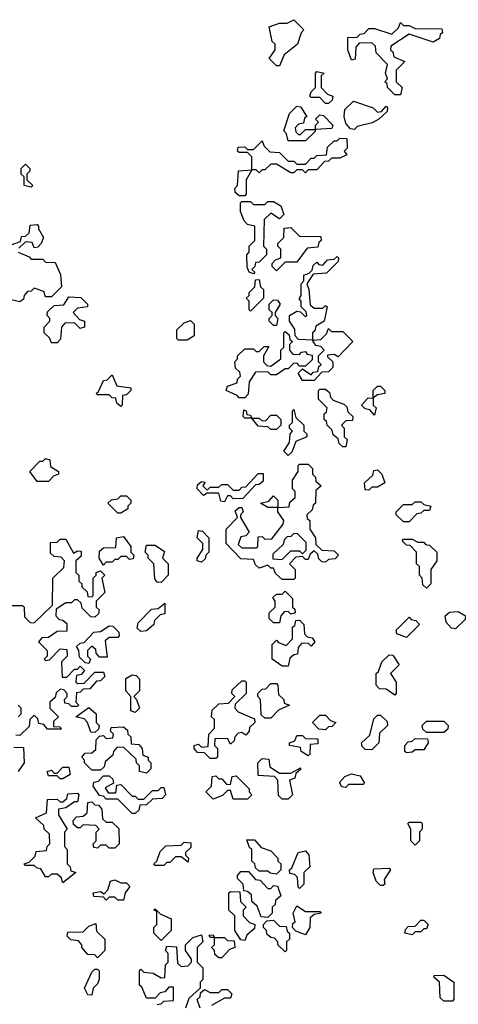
# Model space of a CAD drawing. Extents: x 2494118 to 2687960, y 757339 to 915227.
# Tile 171 of 256: x 2656045 to 2657565, y 783099 to 786510. Entities that reach past the tile are written whole.
import ezdxf

# ---------------------------------------------------------------- set-up
doc = ezdxf.new("R2010")
doc.units = 0

msp = doc.modelspace()

# ---------------------------------------------------------------- linework, layer by layer
at = {"layer": '0CON20XD'}
for points in [[(2656945, 786350), (2656935, 786350), (2656910, 786375), (2656930, 786405), (2656930, 786425), (2656920, 786435), (2656910, 786485), (2656945, 786497.5), (2656971.7, 786498.3), (2656995, 786510), (2657030, 786475), (2657020, 786465), (2657007.5, 786425), (2656961.7, 786388.3), (2656945, 786350)], [(2657365, 786250), (2657345, 786250), (2657320, 786275), (2657318.3, 786288.3), (2657310, 786295), (2657320, 786305), (2657312.5, 786325), (2657320, 786355), (2657280, 786395), (2657278.3, 786418.3), (2657265, 786430), (2657221.7, 786428.3), (2657210, 786415), (2657207, 786373), (2657195, 786370), (2657182.5, 786405), (2657181.7, 786448.3), (2657215, 786450), (2657225, 786460), (2657238.3, 786461.7), (2657255, 786480), (2657275, 786480), (2657335, 786460), (2657358.3, 786481.7), (2657365, 786500), (2657375, 786490), (2657395, 786490), (2657415, 786480), (2657508.3, 786478.3), (2657510, 786465), (2657501.7, 786458.3), (2657500, 786445), (2657477.5, 786432.5), (2657395, 786460), (2657331.7, 786418.3), (2657330, 786405), (2657338.3, 786398.3), (2657341.7, 786381.7), (2657380, 786365), (2657350, 786335), (2657350, 786295), (2657370, 786275), (2657365, 786250)], [(2657115, 786220), (2657105, 786220), (2657085, 786240), (2657055, 786240), (2657050, 786245), (2657055, 786260), (2657070, 786275), (2657070, 786325), (2657075, 786330), (2657100, 786325), (2657090, 786315), (2657090, 786275), (2657111.7, 786251.7), (2657130, 786245), (2657128.3, 786231.7), (2657115, 786220)], [(2657205, 786130), (2657191.7, 786131.7), (2657175, 786150), (2657170, 786175), (2657171.7, 786198.3), (2657201.7, 786228.3), (2657270, 786205), (2657285, 786190), (2657298.3, 786191.7), (2657315, 786210), (2657320, 786205), (2657318.3, 786191.7), (2657290, 786165), (2657267, 786153), (2657215, 786140), (2657205, 786130)], [(2657035, 786090), (2656975, 786090), (2656970, 786115), (2656960, 786125), (2656980, 786185), (2657005, 786210), (2657018.3, 786208.3), (2657040, 786175), (2657031.7, 786168.3), (2657028.3, 786151.7), (2657011.7, 786148.3), (2657000, 786135), (2657001.7, 786121.7), (2657011.7, 786111.7), (2657018.3, 786111.7), (2657035, 786130), (2657070, 786130), (2657070, 786145), (2657080, 786155), (2657070, 786165), (2657085, 786180), (2657098.3, 786178.3), (2657130, 786145), (2657127, 786133), (2657070, 786130), (2657068.3, 786121.7), (2657035, 786090)], [(2656825, 785900), (2656805, 785900), (2656791.7, 785911.7), (2656790, 785925), (2656800, 785935), (2656803.3, 785986.7), (2656850, 785990), (2656850, 786035), (2656835, 786050), (2656805, 786050), (2656800, 786055), (2656801.7, 786068.3), (2656825, 786070), (2656835, 786060), (2656855, 786060), (2656885, 786090), (2656891.7, 786071.7), (2656911.7, 786051.7), (2656945, 786050), (2656975, 786020), (2656995, 786020), (2657005, 786010), (2657035, 786010), (2657055, 786030), (2657065, 786030), (2657075, 786040), (2657108.3, 786041.7), (2657111.7, 786068.3), (2657135, 786090), (2657145, 786090), (2657155, 786100), (2657178.3, 786098.3), (2657180, 786065), (2657170, 786055), (2657178.3, 786041.7), (2657155, 786030), (2657125, 786030), (2657115, 786020), (2657101.7, 786018.3), (2657075, 785990), (2657045, 785990), (2657035, 785980), (2657025, 785990), (2657005, 785990), (2656995, 785980), (2656985, 785980), (2656935, 786010), (2656915, 786010), (2656895, 785990), (2656885, 785990), (2656875, 785980), (2656865, 785990), (2656850, 785990), (2656830, 785955), (2656830, 785905), (2656825, 785900)], [(2656085, 785930), (2656060, 785935), (2656060, 785965), (2656050, 785975), (2656050, 785995), (2656065, 786010), (2656080, 785995), (2656080, 785985), (2656070, 785975), (2656070, 785955), (2656090, 785935), (2656085, 785930)], [(2656855, 785630), (2656840, 785635), (2656833, 785653), (2656832.5, 785695), (2656840, 785705), (2656840, 785725), (2656860, 785745), (2656860, 785795), (2656835, 785800), (2656823, 785813), (2656810, 785845), (2656810, 785875), (2656815, 785880), (2656845, 785880), (2656855, 785870), (2656895, 785870), (2656905, 785880), (2656925, 785880), (2656950, 785865), (2656960, 785835), (2656945, 785820), (2656915, 785840), (2656891.7, 785818.3), (2656890, 785725), (2656900, 785715), (2656900, 785695), (2656875, 785670), (2656861.7, 785668.3), (2656860, 785655), (2656850, 785645), (2656860, 785635), (2656855, 785630)], [(2656015, 785730), (2656048.3, 785741.7), (2656051.7, 785758.3), (2656065, 785760), (2656078.3, 785771.7), (2656081.7, 785798.3), (2656105, 785800), (2656110, 785795), (2656110, 785785), (2656127.5, 785755), (2656120, 785735), (2656108.3, 785721.7), (2656095, 785720), (2656088.3, 785738.3), (2656065, 785740), (2656041.7, 785718.3)], [(2656935, 785640), (2656920, 785655), (2656920, 785665), (2656931.7, 785678.3), (2656950, 785685), (2656950, 785715), (2656940, 785725), (2656940, 785735), (2656960, 785755), (2656961.7, 785788.3), (2656985, 785790), (2657015, 785760), (2657088.3, 785758.3), (2657090, 785745), (2657081.7, 785738.3), (2657078.3, 785721.7), (2657041.7, 785718.3), (2657005, 785670), (2656965, 785670), (2656935, 785640)], [(2656040, 785705), (2656078.3, 785688.3), (2656085, 785680), (2656125, 785680), (2656135, 785670), (2656168.3, 785668.3), (2656187, 785627), (2656190, 785585), (2656155, 785550), (2656135, 785550), (2656128.3, 785568.3), (2656095, 785580), (2656085, 785570), (2656071.7, 785568.3), (2656060, 785555), (2656058.3, 785541.7), (2656045, 785532.5), (2656015, 785540)], [(2657065, 785260), (2657025, 785260), (2657010, 785285), (2657025, 785300), (2657055, 785280), (2657061.7, 785288.3), (2657078.3, 785291.7), (2657081.7, 785308.3), (2657090, 785315), (2657080, 785325), (2657080, 785345), (2657100, 785365), (2657088.3, 785378.3), (2657071.7, 785381.7), (2657060, 785400), (2657011.7, 785401.7), (2657000, 785415), (2656998.3, 785438.3), (2656980, 785465), (2656980, 785485), (2657005, 785500), (2657018.3, 785498.3), (2657035, 785480), (2657040, 785485), (2657038.3, 785498.3), (2657020, 785515), (2657020, 785535), (2657013.3, 785543.3), (2657020, 785555), (2657020, 785595), (2657030, 785605), (2657030, 785625), (2657048.3, 785631.7), (2657058.3, 785641.7), (2657061.7, 785658.3), (2657075, 785670), (2657081.7, 785661.7), (2657095, 785660), (2657111.7, 785678.3), (2657135, 785680), (2657145, 785690), (2657150, 785685), (2657148.3, 785671.7), (2657108.3, 785631.7), (2657061.7, 785628.3), (2657040, 785595), (2657047.5, 785575), (2657051.7, 785521.7), (2657065, 785510), (2657095, 785510), (2657105, 785520), (2657110, 785515), (2657100, 785465), (2657071.7, 785448.3), (2657068.3, 785431.7), (2657060, 785425), (2657060, 785400), (2657088.3, 785401.7), (2657108.3, 785421.7), (2657115, 785440), (2657125, 785430), (2657165, 785430), (2657200, 785395), (2657148.3, 785341.7), (2657135, 785350), (2657111.7, 785348.3), (2657111.7, 785341.7), (2657130, 785325), (2657130, 785305), (2657115, 785290), (2657091.7, 785288.3), (2657065, 785260)], [(2656845, 785500), (2656840, 785505), (2656840, 785535), (2656830, 785545), (2656840, 785555), (2656840, 785565), (2656860, 785585), (2656861.7, 785608.3), (2656875, 785610), (2656880, 785585), (2656890, 785575), (2656890, 785545), (2656845, 785500)], [(2656175, 785390), (2656155, 785390), (2656148.3, 785408.3), (2656130, 785425), (2656130, 785445), (2656150, 785465), (2656150, 785475), (2656140, 785485), (2656141.7, 785498.3), (2656165, 785520), (2656198.3, 785521.7), (2656215, 785550), (2656257, 785547), (2656280, 785525), (2656280, 785515), (2656245, 785510), (2656230, 785495), (2656251.7, 785471.7), (2656270, 785465), (2656270, 785445), (2656255, 785440), (2656235, 785460), (2656201.7, 785458.3), (2656190, 785445), (2656187, 785403), (2656175, 785390)], [(2656935, 785450), (2656925, 785450), (2656910, 785465), (2656910, 785475), (2656920, 785485), (2656920, 785495), (2656910, 785505), (2656910, 785525), (2656925, 785540), (2656938.3, 785538.3), (2656947.5, 785525), (2656930, 785495), (2656930, 785485), (2656940, 785475), (2656935, 785450)], [(2656625, 785400), (2656595, 785400), (2656590, 785405), (2656590, 785435), (2656615, 785460), (2656637.5, 785467.5), (2656650, 785455), (2656650, 785415), (2656625, 785400)], [(2656825, 785200), (2656805, 785200), (2656798.3, 785208.3), (2656760, 785225), (2656765, 785240), (2656798.3, 785251.7), (2656800, 785265), (2656810, 785275), (2656808.3, 785288.3), (2656793, 785303), (2656790, 785325), (2656800, 785335), (2656800, 785345), (2656825, 785370), (2656855, 785370), (2656865, 785360), (2656875, 785360), (2656891.7, 785378.3), (2656908.3, 785378.3), (2656890, 785345), (2656890, 785325), (2656901.7, 785311.7), (2656915, 785310), (2656950, 785335), (2656950, 785365), (2656960, 785375), (2656960, 785425), (2656965, 785430), (2656978.3, 785418.3), (2656981.7, 785401.7), (2656990, 785395), (2656980, 785385), (2656980, 785365), (2656991.7, 785351.7), (2657015, 785350), (2657021.7, 785358.3), (2657035, 785360), (2657041.7, 785351.7), (2657058.3, 785348.3), (2657058.3, 785331.7), (2657035, 785310), (2657015, 785310), (2657008.3, 785318.3), (2656995, 785320), (2656975, 785300), (2656965, 785300), (2656935, 785280), (2656915, 785280), (2656905, 785290), (2656861.7, 785288.3), (2656840, 785255), (2656837, 785213), (2656825, 785200)], [(2656395, 785170), (2656381.7, 785181.7), (2656378.3, 785198.3), (2656365, 785200), (2656355, 785210), (2656315, 785210), (2656310, 785215), (2656318.3, 785221.7), (2656335, 785260), (2656348.3, 785261.7), (2656365, 785280), (2656381.7, 785241.7), (2656430, 785235), (2656430, 785225), (2656415, 785210), (2656401.7, 785208.3), (2656400, 785175), (2656395, 785170)], [(2657275, 785140), (2657258.3, 785158.3), (2657241.7, 785161.7), (2657230, 785175), (2657251.7, 785198.3), (2657270, 785200), (2657270, 785225), (2657285, 785240), (2657295, 785240), (2657310, 785225), (2657310, 785215), (2657285, 785210), (2657270, 785200), (2657270, 785175), (2657280, 785165), (2657275, 785140)], [(2657175, 785030), (2657165, 785030), (2657151.7, 785041.7), (2657148.3, 785058.3), (2657131.7, 785071.7), (2657128.3, 785088.3), (2657110, 785105), (2657108.3, 785118.3), (2657100, 785125), (2657100, 785145), (2657108.3, 785151.7), (2657110, 785165), (2657080, 785195), (2657080, 785225), (2657085, 785230), (2657105, 785230), (2657118.3, 785218.3), (2657121.7, 785201.7), (2657131.7, 785191.7), (2657168.3, 785178.3), (2657178.3, 785168.3), (2657181.7, 785151.7), (2657200, 785135), (2657198.3, 785121.7), (2657175, 785120), (2657160, 785105), (2657170, 785095), (2657170, 785065), (2657180, 785055), (2657175, 785030)], [(2656935, 785090), (2656915, 785090), (2656905, 785100), (2656871.7, 785101.7), (2656850, 785130), (2656825, 785130), (2656820, 785135), (2656821.7, 785158.3), (2656830, 785155), (2656831.7, 785141.7), (2656845, 785140), (2656850, 785130), (2656875, 785130), (2656885, 785120), (2656898.3, 785121.7), (2656915, 785140), (2656935, 785140), (2656950, 785125), (2656950, 785105), (2656935, 785090)], [(2656975, 785000), (2656960, 785015), (2656980, 785045), (2656982.5, 785075), (2656990, 785085), (2656980, 785095), (2656980, 785105), (2656990, 785115), (2656990, 785155), (2656995, 785160), (2657001.7, 785131.7), (2657030, 785105), (2657030, 785085), (2657040, 785075), (2657040, 785065), (2657001.7, 785048.3), (2656988.3, 785011.7), (2656975, 785000)], [(2656145, 784910), (2656105, 784910), (2656080, 784945), (2656115, 784980), (2656125, 784980), (2656135, 784990), (2656150, 784985), (2656151.7, 784961.7), (2656180, 784945), (2656180, 784935), (2656161.7, 784928.3), (2656145, 784910)], [(2656995, 784570), (2656955, 784570), (2656931.7, 784591.7), (2656925, 784610), (2656915, 784610), (2656905, 784620), (2656875, 784610), (2656861.7, 784621.7), (2656855, 784640), (2656811.7, 784641.7), (2656760, 784695), (2656760, 784745), (2656800, 784785), (2656791.7, 784808.3), (2656805, 784820), (2656815, 784820), (2656820, 784805), (2656810, 784795), (2656810, 784785), (2656840, 784735), (2656828.3, 784721.7), (2656811.7, 784718.3), (2656801.7, 784691.7), (2656815, 784680), (2656865, 784680), (2656870, 784685), (2656871.7, 784718.3), (2656885, 784720), (2656895, 784710), (2656918.3, 784711.7), (2656958.3, 784761.7), (2656960, 784775), (2656940, 784805), (2656940, 784820), (2656905, 784820), (2656880, 784835), (2656908.3, 784841.7), (2656925, 784860), (2656940, 784845), (2656940, 784820), (2656978.3, 784821.7), (2656981.7, 784838.3), (2657000, 784855), (2657000, 784875), (2656990, 784885), (2656990, 784915), (2657010, 784945), (2657010, 784965), (2657015, 784970), (2657045, 784970), (2657060, 784955), (2657060, 784935), (2657070, 784925), (2657071.7, 784911.7), (2657090, 784895), (2657071.7, 784878.3), (2657070, 784835), (2657061.7, 784828.3), (2657058.3, 784811.7), (2657040, 784795), (2657041.7, 784781.7), (2657050, 784775), (2657050, 784745), (2657070, 784715), (2657071.7, 784691.7), (2657091.7, 784671.7), (2657135, 784670), (2657150, 784655), (2657138.3, 784641.7), (2657115, 784640), (2657105, 784630), (2657091.7, 784631.7), (2657081.7, 784641.7), (2657078.3, 784658.3), (2657065, 784670), (2657051.7, 784658.3), (2657045, 784640), (2657035, 784640), (2657025, 784650), (2657001.7, 784648.3), (2656980, 784625), (2657000, 784605), (2657000, 784575), (2656995, 784570)], [(2656755, 784840), (2656741.7, 784841.7), (2656735, 784870), (2656695, 784870), (2656681.7, 784861.7), (2656660, 784885), (2656661.7, 784898.3), (2656675, 784910), (2656688.3, 784908.3), (2656680, 784895), (2656695, 784880), (2656705, 784890), (2656735, 784890), (2656745, 784900), (2656765, 784900), (2656785, 784880), (2656805, 784880), (2656815, 784890), (2656828.3, 784891.7), (2656871.7, 784938.3), (2656888.3, 784938.3), (2656888.3, 784911.7), (2656875, 784900), (2656861.7, 784898.3), (2656818.3, 784851.7), (2656785, 784850), (2656775, 784860), (2656765, 784860), (2656755, 784840)], [(2657255, 784880), (2657241.7, 784881.7), (2657240, 784905), (2657268.3, 784931.7), (2657271.7, 784948.3), (2657285, 784950), (2657300, 784935), (2657310, 784905), (2657285, 784890), (2657265, 784890), (2657255, 784880)], [(2656395, 784800), (2656385, 784800), (2656350, 784835), (2656363, 784847), (2656385, 784850), (2656395, 784860), (2656415, 784860), (2656430, 784845), (2656430, 784835), (2656420, 784825), (2656420, 784815), (2656395, 784800)], [(2657395, 784770), (2657375, 784770), (2657350, 784795), (2657350, 784805), (2657375, 784830), (2657405, 784830), (2657415, 784840), (2657435, 784840), (2657445, 784830), (2657470, 784825), (2657465, 784810), (2657445, 784810), (2657435, 784800), (2657421.7, 784798.3), (2657395, 784770)], [(2656675, 784630), (2656660, 784635), (2656660, 784645), (2656680, 784675), (2656680, 784695), (2656660, 784715), (2656665, 784740), (2656678.3, 784738.3), (2656700, 784715), (2656700, 784665), (2656690, 784655), (2656688.3, 784641.7), (2656675, 784630)], [(2656955, 784640), (2656985, 784670), (2657015, 784670), (2657025, 784660), (2657038.3, 784671.7), (2657038.3, 784698.3), (2657008.3, 784728.3), (2656995, 784730), (2656985, 784720), (2656971.7, 784718.3), (2656961.7, 784708.3), (2656958.3, 784691.7), (2656921.7, 784658.3), (2656921.7, 784641.7), (2656955, 784640)], [(2655975, 784480), (2656055, 784480), (2656060, 784475), (2656061.7, 784441.7), (2656081.7, 784421.7), (2656095, 784420), (2656158.3, 784481.7), (2656160, 784575), (2656198.3, 784611.7), (2656200, 784635), (2656188.3, 784648.3), (2656165, 784650), (2656151.7, 784661.7), (2656151.7, 784698.3), (2656175, 784700), (2656185, 784710), (2656205, 784710), (2656231.7, 784661.7), (2656245, 784670), (2656258.3, 784668.3), (2656258.3, 784651.7), (2656240, 784635), (2656240, 784595), (2656250, 784585), (2656250, 784565), (2656260, 784555), (2656260, 784545), (2656278.3, 784528.3), (2656281.7, 784511.7), (2656295, 784510), (2656300, 784515), (2656300, 784575), (2656310, 784585), (2656310, 784595), (2656325, 784600), (2656340, 784585), (2656330, 784575), (2656340, 784525), (2656310, 784495), (2656310, 784475), (2656320, 784465), (2656318.3, 784451.7), (2656305, 784440), (2656291.7, 784441.7), (2656261.7, 784471.7), (2656258.3, 784488.3), (2656245, 784500), (2656235, 784500), (2656225, 784490), (2656205, 784490), (2656171.7, 784468.3), (2656170, 784445), (2656181.7, 784431.7), (2656195, 784430), (2656208.3, 784418.3), (2656208.3, 784391.7), (2656175, 784390), (2656145, 784370), (2656121.7, 784368.3), (2656110, 784355), (2656140, 784325), (2656140, 784305), (2656130, 784295), (2656135, 784290), (2656148.3, 784291.7), (2656185, 784330), (2656208.3, 784328.3), (2656210, 784305), (2656190, 784285), (2656191.7, 784231.7), (2656208.3, 784231.7), (2656235, 784260), (2656245, 784260), (2656255, 784270), (2656270, 784255), (2656258.3, 784241.7), (2656241.7, 784238.3), (2656240, 784215), (2656245, 784210), (2656268.3, 784211.7), (2656305, 784250), (2656335, 784250), (2656340, 784235), (2656325, 784220), (2656311.7, 784218.3), (2656288.3, 784191.7), (2656265, 784190), (2656255, 784180), (2656241.7, 784178.3), (2656240, 784145), (2656250, 784135), (2656245, 784130), (2656225, 784130), (2656215, 784140), (2656201.7, 784141.7), (2656200, 784155), (2656210, 784165), (2656210, 784175), (2656198.3, 784188.3), (2656185, 784190), (2656171.7, 784178.3), (2656168.3, 784161.7), (2656150, 784145), (2656150, 784125), (2656180, 784095), (2656161.7, 784078.3), (2656161.7, 784061.7), (2656185, 784060), (2656188.3, 784051.7), (2656141.7, 784051.7), (2656128.3, 784068.3), (2656111.7, 784071.7), (2656108.3, 784088.3), (2656095, 784100), (2656080, 784085), (2656078.3, 784061.7), (2656045, 784030)], [(2656335, 784620), (2656320, 784645), (2656321.7, 784668.3), (2656335, 784680), (2656378.3, 784681.7), (2656380, 784715), (2656405, 784720), (2656430, 784685), (2656430, 784665), (2656440, 784655), (2656438.3, 784641.7), (2656425, 784640), (2656415, 784650), (2656395, 784650), (2656385, 784640), (2656375, 784640), (2656365, 784630), (2656345, 784630), (2656335, 784620)], [(2656535, 784560), (2656521.7, 784561.7), (2656513, 784573), (2656510, 784625), (2656490, 784645), (2656490, 784655), (2656480, 784665), (2656485, 784690), (2656515, 784690), (2656547, 784667), (2656540, 784645), (2656560, 784625), (2656560, 784585), (2656535, 784560)], [(2657455, 784540), (2657441.7, 784551.7), (2657440, 784575), (2657430, 784585), (2657430, 784615), (2657420, 784625), (2657420, 784665), (2657398.3, 784688.3), (2657385, 784690), (2657370, 784705), (2657375, 784710), (2657405, 784710), (2657425, 784700), (2657445, 784700), (2657451.7, 784691.7), (2657465, 784690), (2657490, 784665), (2657490, 784635), (2657470, 784605), (2657470, 784555), (2657455, 784540)], [(2656945, 784420), (2656925, 784420), (2656910, 784435), (2656910, 784455), (2656930, 784475), (2656930, 784495), (2656921.7, 784508.3), (2656935, 784520), (2656955, 784520), (2656965, 784530), (2656990, 784505), (2656990, 784475), (2656998.3, 784468.3), (2657000, 784455), (2656985, 784450), (2656975, 784460), (2656961.7, 784458.3), (2656950, 784445), (2656945, 784420)], [(2656465, 784390), (2656451.7, 784401.7), (2656455, 784420), (2656501.7, 784468.3), (2656525, 784470), (2656548.3, 784488.3), (2656548.3, 784451.7), (2656531.7, 784448.3), (2656511.7, 784428.3), (2656510, 784415), (2656485, 784392.5), (2656465, 784390)], [(2657555, 784400), (2657541.7, 784401.7), (2657523, 784423), (2657520, 784445), (2657535, 784457.5), (2657565, 784460), (2657590, 784445), (2657588.3, 784431.7), (2657555, 784400)], [(2656975, 784270), (2656955, 784270), (2656920, 784295), (2656920, 784345), (2656935, 784360), (2656941.7, 784351.7), (2656968.3, 784341.7), (2656990, 784365), (2656990, 784405), (2656998.3, 784411.7), (2657001.7, 784428.3), (2657015, 784430), (2657030, 784415), (2657031.7, 784381.7), (2657041.7, 784371.7), (2657058.3, 784368.3), (2657067.5, 784355), (2657055, 784340), (2657045, 784350), (2657021.7, 784348.3), (2657010, 784335), (2657008.3, 784311.7), (2656995, 784310), (2656981.7, 784298.3), (2656975, 784270)], [(2657385, 784370), (2657351.7, 784381.7), (2657350, 784395), (2657395, 784440), (2657401.7, 784431.7), (2657418.3, 784428.3), (2657430, 784415), (2657385, 784370)], [(2656285, 784280), (2656271.7, 784281.7), (2656251.7, 784301.7), (2656250, 784325), (2656241.7, 784338.3), (2656255, 784350), (2656268.3, 784351.7), (2656301.7, 784388.3), (2656325, 784390), (2656355, 784410), (2656368.3, 784408.3), (2656388.3, 784388.3), (2656390, 784375), (2656385, 784370), (2656355, 784370), (2656341.7, 784358.3), (2656348.3, 784301.7), (2656321.7, 784301.7), (2656310, 784315), (2656308.3, 784328.3), (2656295, 784340), (2656280, 784325), (2656280, 784305), (2656290, 784295), (2656285, 784280)], [(2657345, 784170), (2657315, 784190), (2657291.7, 784191.7), (2657280, 784205), (2657280, 784245), (2657288.3, 784251.7), (2657300, 784285), (2657325, 784310), (2657338.3, 784308.3), (2657360, 784275), (2657330, 784245), (2657350, 784215), (2657350, 784175), (2657345, 784170)], [(2656445, 784110), (2656430, 784115), (2656430, 784165), (2656412.5, 784185), (2656413, 784227), (2656435, 784240), (2656448.3, 784238.3), (2656460, 784225), (2656460, 784185), (2656440, 784165), (2656450, 784155), (2656460, 784125), (2656445, 784110)], [(2656725, 783950), (2656705, 783950), (2656685, 783970), (2656661.7, 783971.7), (2656650, 783985), (2656650, 783995), (2656665, 784000), (2656675, 783990), (2656698.3, 783991.7), (2656700, 784035), (2656720, 784055), (2656720, 784085), (2656710, 784095), (2656711.7, 784118.3), (2656735, 784140), (2656768.3, 784141.7), (2656790, 784165), (2656780, 784175), (2656781.7, 784188.3), (2656815, 784220), (2656825, 784220), (2656830, 784215), (2656830, 784175), (2656791.7, 784138.3), (2656790, 784125), (2656801.7, 784111.7), (2656858.3, 784088.3), (2656860, 784075), (2656841.7, 784058.3), (2656840, 784045), (2656828.3, 784031.7), (2656815, 784040), (2656801.7, 784038.3), (2656790, 784025), (2656788.3, 784011.7), (2656775, 784000), (2656765, 784020), (2656721.7, 784018.3), (2656720, 783995), (2656730, 783985), (2656730, 783955), (2656725, 783950)], [(2656915, 784090), (2656895, 784090), (2656881.7, 784101.7), (2656880, 784155), (2656870, 784165), (2656870, 784175), (2656885, 784190), (2656898.3, 784191.7), (2656915, 784210), (2656935, 784210), (2656940, 784205), (2656941.7, 784171.7), (2656960, 784155), (2656961.7, 784141.7), (2656980, 784135), (2656941.7, 784118.3), (2656915, 784090)], [(2656040, 784095), (2656050, 784105), (2656050, 784125), (2656040, 784135)], [(2656305, 784040), (2656291.7, 784041.7), (2656280, 784075), (2656268.3, 784088.3), (2656240, 784095), (2656285, 784127.5), (2656310, 784105), (2656310, 784075), (2656320, 784065), (2656318.3, 784051.7), (2656305, 784040)], [(2657105, 784050), (2657081.7, 784051.7), (2657060, 784075), (2657085, 784100), (2657105, 784100), (2657121.7, 784081.7), (2657140, 784075), (2657128.3, 784061.7), (2657115, 784060), (2657105, 784050)], [(2657265, 783980), (2657241.7, 783981.7), (2657231.7, 783991.7), (2657230, 784005), (2657258.3, 784031.7), (2657271.7, 784088.3), (2657285, 784100), (2657295, 784100), (2657318.3, 784078.3), (2657320, 784065), (2657291.7, 784038.3), (2657290, 784005), (2657265, 783980)], [(2657515, 784040), (2657455, 784040), (2657441.7, 784051.7), (2657440, 784065), (2657455, 784080), (2657515, 784080), (2657530, 784065), (2657528.3, 784051.7), (2657515, 784040)], [(2656485, 783900), (2656460, 783905), (2656460, 783925), (2656450, 783935), (2656448.3, 783948.3), (2656405, 783990), (2656381.7, 783988.3), (2656370, 783975), (2656368.3, 783961.7), (2656341.7, 783938.3), (2656338.3, 783921.7), (2656325, 783910), (2656295, 783910), (2656270, 783935), (2656270, 783945), (2656260, 783955), (2656271.7, 783968.3), (2656295, 783970), (2656308.3, 783981.7), (2656310, 784015), (2656321.7, 784028.3), (2656335, 784030), (2656345, 784020), (2656368.3, 784021.7), (2656370, 784035), (2656360, 784045), (2656361.7, 784058.3), (2656405, 784060), (2656418.3, 784048.3), (2656420, 784035), (2656430, 784025), (2656431.7, 784001.7), (2656458.3, 783998.3), (2656470, 783985), (2656471.7, 783961.7), (2656490, 783955), (2656490, 783945), (2656500, 783935), (2656500, 783915), (2656485, 783900)], [(2656045, 784030), (2656031.7, 784031.7)], [(2657045, 783960), (2657020, 783975), (2657018.3, 783988.3), (2656980, 783995), (2656980, 784005), (2656998.3, 784011.7), (2657005, 784030), (2657025, 784030), (2657035, 784020), (2657078.3, 784018.3), (2657078.3, 784001.7), (2657051.7, 783998.3), (2657050, 783965), (2657045, 783960)], [(2657385, 783970), (2657380, 783975), (2657380, 783995), (2657391.7, 784008.3), (2657405, 784010), (2657415, 784020), (2657458.3, 784018.3), (2657460, 784005), (2657445, 783980), (2657415, 783980), (2657405, 783972.5), (2657385, 783970)], [(2656025, 783990), (2656058.3, 783988.3), (2656060, 783935), (2656040, 783905)], [(2656975, 783810), (2656955, 783810), (2656941.7, 783821.7), (2656940, 783875), (2656928.3, 783888.3), (2656871.7, 783891.7), (2656870, 783935), (2656885, 783950), (2656908.3, 783948.3), (2656911.7, 783921.7), (2656945, 783900), (2656985, 783900), (2657018.3, 783918.3), (2657018.3, 783911.7), (2657001.7, 783898.3), (2656998.3, 783881.7), (2656980, 783875), (2656990, 783825), (2656975, 783810)], [(2656195, 783880), (2656185, 783880), (2656175, 783890), (2656145, 783890), (2656140, 783905), (2656155, 783910), (2656165, 783900), (2656175, 783900), (2656195, 783920), (2656215, 783920), (2656220, 783895), (2656195, 783880)], [(2656445, 783760), (2656435, 783760), (2656385, 783810), (2656345, 783810), (2656335, 783820), (2656321.7, 783821.7), (2656300, 783855), (2656301.7, 783868.3), (2656318.3, 783871.7), (2656335, 783890), (2656355, 783890), (2656368.3, 783878.3), (2656370, 783865), (2656341.7, 783848.3), (2656351.7, 783831.7), (2656378.3, 783831.7), (2656381.7, 783858.3), (2656395, 783860), (2656435, 783820), (2656445, 783820), (2656455, 783810), (2656475, 783810), (2656505, 783840), (2656525, 783840), (2656535, 783850), (2656545, 783850), (2656550, 783825), (2656538.3, 783811.7), (2656505, 783810), (2656485, 783790), (2656461.7, 783788.3), (2656458.3, 783771.7), (2656445, 783760)], [(2656835, 783810), (2656785, 783810), (2656775, 783840), (2656765, 783840), (2656748.3, 783821.7), (2656715, 783810), (2656690, 783835), (2656710, 783855), (2656711.7, 783888.3), (2656725, 783890), (2656735, 783880), (2656745, 783880), (2656761.7, 783861.7), (2656775, 783860), (2656781.7, 783888.3), (2656795, 783890), (2656840, 783845), (2656840, 783835), (2656850, 783825), (2656835, 783810)], [(2657175, 783850), (2657161.7, 783851.7), (2657153, 783867), (2657171.7, 783888.3), (2657195, 783897.5), (2657225, 783890), (2657240, 783865), (2657235, 783860), (2657185, 783860), (2657175, 783850)], [(2656195, 783520), (2656188.3, 783538.3), (2656175, 783550), (2656155, 783550), (2656145, 783540), (2656135, 783540), (2656118.3, 783568.3), (2656105, 783570), (2656095, 783580), (2656065, 783580), (2656060, 783585), (2656078.3, 783591.7), (2656098.3, 783611.7), (2656101.7, 783628.3), (2656138.3, 783631.7), (2656140, 783645), (2656150, 783655), (2656148.3, 783688.3), (2656130, 783705), (2656128.3, 783718.3), (2656100, 783745), (2656138.3, 783761.7), (2656141.7, 783808.3), (2656175, 783810), (2656185, 783800), (2656195, 783800), (2656208.3, 783811.7), (2656211.7, 783828.3), (2656245, 783830), (2656250, 783825), (2656245, 783800), (2656235, 783800), (2656205, 783780), (2656180, 783775), (2656180, 783755), (2656210, 783705), (2656200, 783695), (2656200, 783645), (2656210, 783635), (2656210, 783585), (2656220, 783575), (2656221.7, 783561.7), (2656240, 783555), (2656195, 783520)], [(2656375, 783640), (2656355, 783640), (2656345, 783650), (2656325, 783650), (2656315, 783640), (2656301.7, 783641.7), (2656300, 783655), (2656310, 783665), (2656310, 783695), (2656320, 783705), (2656308.3, 783718.3), (2656265, 783720), (2656255, 783710), (2656245, 783710), (2656231.7, 783721.7), (2656230, 783735), (2656241.7, 783748.3), (2656265, 783750), (2656278.3, 783761.7), (2656281.7, 783798.3), (2656295, 783800), (2656305, 783790), (2656318.3, 783788.3), (2656330, 783775), (2656331.7, 783741.7), (2656345, 783730), (2656365, 783730), (2656388.3, 783708.3), (2656390, 783655), (2656375, 783640)], [(2657415, 783650), (2657400, 783665), (2657400, 783705), (2657390, 783725), (2657395, 783730), (2657435, 783730), (2657440, 783725), (2657440, 783705), (2657430, 783695), (2657430, 783665), (2657415, 783650)], [(2656935, 783550), (2656913, 783553), (2656905, 783560), (2656875, 783560), (2656861.7, 783571.7), (2656860, 783585), (2656850, 783595), (2656850, 783635), (2656841.7, 783641.7), (2656831.7, 783668.3), (2656858.3, 783668.3), (2656881.7, 783641.7), (2656915, 783630), (2656940, 783605), (2656940, 783595), (2656950, 783585), (2656950, 783565), (2656935, 783550)], [(2656545, 783580), (2656515, 783580), (2656510, 783585), (2656520, 783595), (2656531.7, 783628.3), (2656551.7, 783648.3), (2656605, 783650), (2656615, 783660), (2656638.3, 783658.3), (2656638.3, 783641.7), (2656620, 783625), (2656620, 783615), (2656630, 783605), (2656628.3, 783591.7), (2656605, 783610), (2656585, 783610), (2656565, 783590), (2656555, 783590), (2656545, 783580)], [(2657015, 783500), (2657010, 783505), (2657008.3, 783538.3), (2656998.3, 783548.3), (2656981.7, 783551.7), (2656980, 783565), (2656988.3, 783571.7), (2657010, 783625), (2657035, 783630), (2657047, 783617), (2657050, 783575), (2657030, 783555), (2657030, 783515), (2657015, 783500)], [(2657305, 783510), (2657295, 783510), (2657280, 783525), (2657270, 783555), (2657271.7, 783568.3), (2657325, 783570), (2657330, 783565), (2657308.3, 783531.7), (2657310, 783515), (2657305, 783510)], [(2656905, 783400), (2656881.7, 783401.7), (2656868.3, 783438.3), (2656850, 783455), (2656848.3, 783478.3), (2656835, 783490), (2656821.7, 783491.7), (2656820, 783515), (2656800, 783535), (2656800, 783545), (2656811.7, 783558.3), (2656838.3, 783558.3), (2656861.7, 783531.7), (2656878.3, 783528.3), (2656905, 783500), (2656915, 783500), (2656925, 783510), (2656938.3, 783508.3), (2656950, 783475), (2656931.7, 783458.3), (2656930, 783445), (2656920, 783435), (2656920, 783415), (2656905, 783400)], [(2656405, 783460), (2656385, 783460), (2656375, 783470), (2656355, 783470), (2656345, 783460), (2656335, 783470), (2656301.7, 783471.7), (2656300, 783485), (2656325, 783490), (2656338.3, 783481.7), (2656350, 783495), (2656360, 783525), (2656375, 783530), (2656395, 783520), (2656415, 783520), (2656427, 783507), (2656410, 783485), (2656405, 783460)], [(2656825, 783320), (2656811.7, 783321.7), (2656790, 783355), (2656790, 783405), (2656770, 783425), (2656770, 783485), (2656775, 783490), (2656808.3, 783488.3), (2656810, 783455), (2656830, 783435), (2656820, 783425), (2656820, 783405), (2656841.7, 783381.7), (2656860, 783375), (2656858.3, 783361.7), (2656831.7, 783338.3), (2656825, 783320)], [(2656535, 783320), (2656510, 783345), (2656510, 783365), (2656520, 783375), (2656520, 783420), (2656510, 783425), (2656515, 783430), (2656531.7, 783411.7), (2656570, 783395), (2656570, 783355), (2656535, 783320)], [(2657035, 783340), (2657001.7, 783351.7), (2656990, 783365), (2656991.7, 783378.3), (2657000, 783385), (2656992.5, 783415), (2657005, 783440), (2657035, 783420), (2657085, 783420), (2657090, 783415), (2657065, 783410), (2657051.7, 783398.3), (2657050, 783365), (2657035, 783340)], [(2656315, 783260), (2656305, 783270), (2656281.7, 783271.7), (2656260, 783295), (2656260, 783305), (2656248.3, 783318.3), (2656221.7, 783321.7), (2656210, 783335), (2656211.7, 783348.3), (2656265, 783350), (2656285, 783370), (2656308.3, 783378.3), (2656311.7, 783351.7), (2656340, 783325), (2656340, 783285), (2656315, 783260)], [(2656965, 783280), (2656940, 783305), (2656940, 783315), (2656928.3, 783328.3), (2656915, 783330), (2656901.7, 783341.7), (2656900, 783355), (2656890, 783365), (2656890, 783375), (2656901.7, 783388.3), (2656925, 783390), (2656945, 783370), (2656968.3, 783368.3), (2656971.7, 783351.7), (2656980, 783345), (2656980, 783325), (2656970, 783315), (2656970, 783285), (2656965, 783280)], [(2657405, 783340), (2657380, 783345), (2657381.7, 783358.3), (2657391.7, 783368.3), (2657415, 783370), (2657435, 783390), (2657445, 783390), (2657460, 783375), (2657455, 783360), (2657445, 783360), (2657435, 783350), (2657415, 783350), (2657405, 783340)], [(2656521.7, 783098.3), (2656535, 783100), (2656545, 783110), (2656578.3, 783111.7), (2656578.3, 783158.3), (2656561.7, 783158.3), (2656548.3, 783141.7), (2656531.7, 783138.3), (2656515, 783120), (2656485, 783120), (2656468.3, 783158.3), (2656460, 783165), (2656460, 783215), (2656465, 783220), (2656475, 783210), (2656507, 783207), (2656535, 783190), (2656548.3, 783191.7), (2656550, 783235), (2656560, 783245), (2656560, 783275), (2656550, 783285), (2656555, 783300), (2656588.3, 783298.3), (2656591.7, 783241.7), (2656605, 783230), (2656628.3, 783231.7), (2656640, 783245), (2656640, 783255), (2656620, 783285), (2656620, 783305), (2656645, 783330), (2656675, 783340), (2656680, 783315), (2656660, 783295), (2656660, 783245), (2656680, 783225), (2656680, 783185), (2656670, 783175), (2656670, 783155), (2656631.7, 783118.3), (2656620, 783085)], [(2656745, 783260), (2656735, 783260), (2656721.7, 783271.7), (2656720, 783285), (2656710, 783295), (2656720, 783305), (2656720, 783330), (2656705, 783330), (2656701.7, 783338.3), (2656715, 783340), (2656720, 783330), (2656755, 783330), (2656765, 783320), (2656788.3, 783318.3), (2656790, 783295), (2656771.7, 783288.3), (2656745, 783260)], [(2656295, 783130), (2656281.7, 783131.7), (2656270, 783155), (2656295, 783210), (2656305, 783220), (2656315, 783220), (2656320, 783215), (2656320, 783185), (2656315, 783170), (2656300, 783155), (2656295, 783130)], [(2657545, 783110), (2657515, 783110), (2657501.7, 783121.7), (2657500, 783175), (2657481.7, 783191.7), (2657481.7, 783198.3), (2657515, 783200), (2657550, 783175), (2657550, 783115), (2657545, 783110)], [(2656670, 783085), (2656660, 783115), (2656670, 783125), (2656671.7, 783138.3), (2656685, 783150), (2656705, 783140), (2656735, 783140), (2656745, 783150), (2656765, 783150), (2656780, 783135), (2656775, 783120), (2656755, 783120), (2656710, 783095)]]:
    msp.add_lwpolyline(points, dxfattribs=at)

doc.saveas('drawing.dxf')
